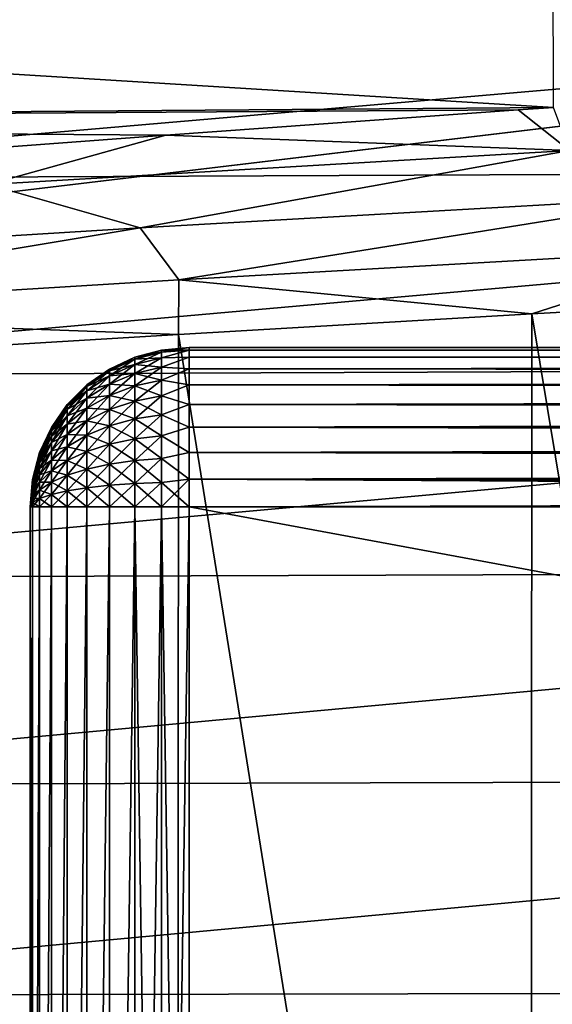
# Model space of a CAD drawing. Header units: metres. Extents: x -258 to 72, y -72 to 102.
# Tile 53 of 256: x -87.57 to -84.22, y 2.63 to 8.81. Entities that reach past the tile are written whole.
import ezdxf

# ---------------------------------------------------------------- set-up
doc = ezdxf.new("R2010")
doc.units = ezdxf.units.M
doc.layers.add('solid_FREESTAND_ASM_SW0005', color=7, linetype='CONTINUOUS')

msp = doc.modelspace()

# ---------------------------------------------------------------- linework, layer by layer
at = {"layer": 'solid_FREESTAND_ASM_SW0005'}
for points in [[(-76.866859, -13.5, 45.799999), (-76.866859, 13.5, 45.799999), (-135.112488, 13.5, 45.799999)], [(-131.412491, 2.6, 45.799999), (-76.866859, -13.5, 45.799999), (-135.112488, 13.5, 45.799999)], [(-246.439835, -11.2, 43.5), (-58.5, 11.2, 43.5), (-58.5, -11.2, 43.5)], [(-246.439835, 11.2, 43.5), (-58.5, 11.2, 43.5), (-246.439835, -11.2, 43.5)], [(-84.210754, 8.258104, 25.156569), (-84.213509, 9.154618, 25.725798), (-97.071434, 9.053893, 26.052393)], [(-84.210754, 8.258104, 25.156569), (-97.071434, 9.053893, 26.052393), (-97.072563, 8.159984, 25.532595)], [(-90.763351, 7.808132, 21.987873), (-76.095848, 9.072061, 22.103432), (-76.097618, 7.873532, 21.457802)], [(-90.763351, 7.808132, 21.987873), (-90.761597, 9.003683, 22.585514), (-76.095848, 9.072061, 22.103432)], [(-84.432045, 8.242639, 25.15476), (-84.210754, 8.258104, 25.156569), (-97.072563, 8.159984, 25.532595)], [(-86.646286, 8.084291, 25.136753), (-84.432045, 8.242639, 25.15476), (-97.072563, 8.159984, 25.532595)], [(-84.109756, 7.987292, 25.013412), (-84.432045, 8.242639, 25.15476), (-86.646286, 8.084291, 25.136753)], [(-84.109756, 7.987292, 25.013412), (-84.210754, 8.258104, 25.156569), (-84.432045, 8.242639, 25.15476)], [(-88.759224, 7.926826, 25.119722), (-86.646286, 8.084291, 25.136753), (-97.072563, 8.159984, 25.532595)], [(-87.763725, 7.774672, 25.013412), (-86.646286, 8.084291, 25.136753), (-88.759224, 7.926826, 25.119722)], [(-87.763725, 7.774672, 25.013412), (-84.109756, 7.987292, 25.013412), (-86.646286, 8.084291, 25.136753)], [(-86.807816, 7.50224, 24.894722), (-84.109756, 7.987292, 25.013412), (-87.763725, 7.774672, 25.013412)], [(-86.807816, 7.50224, 24.894722), (-83.27272, 7.704226, 24.894722), (-84.109756, 7.987292, 25.013412)], [(-90.764938, 6.572281, 21.459141), (-76.097618, 7.873532, 21.457802), (-76.099213, 6.63175, 20.886726)], [(-90.764938, 6.572281, 21.459141), (-90.763351, 7.808132, 21.987873), (-76.097618, 7.873532, 21.457802)], [(-90.342186, 7.284673, 24.894722), (-86.807816, 7.50224, 24.894722), (-87.763725, 7.774672, 25.013412)], [(-86.566093, 7.175229, 24.823357), (-83.27272, 7.704226, 24.894722), (-86.807816, 7.50224, 24.894722)], [(-86.566093, 7.175229, 24.823357), (-83.060654, 7.374665, 24.823357), (-83.27272, 7.704226, 24.894722)], [(-90.070648, 6.960589, 24.823357), (-86.807816, 7.50224, 24.894722), (-90.342186, 7.284673, 24.894722)], [(-90.070648, 6.960589, 24.823357), (-86.566093, 7.175229, 24.823357), (-86.807816, 7.50224, 24.894722)], [(-86.566093, 7.175229, 24.823357), (-84.347031, 6.961757, 24.799999), (-83.060654, 7.374665, 24.823357)], [(-83.060654, 7.374665, 24.823357), (-84.347031, 6.961757, 24.799999), (-82.012596, 7.090193, 24.799999)], [(-90.070648, 6.960589, 24.823357), (-86.566833, 6.833543, 24.799999), (-86.566093, 7.175229, 24.823357)], [(-86.566093, 7.175229, 24.823357), (-86.566833, 6.833543, 24.799999), (-84.347031, 6.961757, 24.799999)], [(-82.012596, 7.090193, 24.799999), (-84.347031, 6.961757, 24.799999), (-82.019714, -7.089809, 24.799999)], [(-90.070648, 6.960589, 24.823357), (-88.686867, 6.705824, 24.799999), (-86.566833, 6.833543, 24.799999)], [(-84.347031, 6.961757, 24.799999), (-86.566833, 6.833543, 24.799999), (-84.354851, -6.961316, 24.799999)], [(-84.347031, 6.961757, 24.799999), (-84.354851, -6.961316, 24.799999), (-82.019714, -7.089809, 24.799999)], [(-86.566833, 6.833543, 24.799999), (-88.686867, 6.705824, 24.799999), (-86.575333, -6.833042, 24.799999)], [(-86.566833, 6.833543, 24.799999), (-86.575333, -6.833042, 24.799999), (-84.354851, -6.961316, 24.799999)], [(-86.673645, 6.722683, 110.704056), (-86.5, 6.734808, 110.723648), (-86.5, 6.75, 110.550003)], [(-86.673645, 6.722683, 110.704056), (-86.5, 6.75, 110.550003), (-86.673645, 6.734808, 110.550003)], [(-86.673645, 6.734808, 104.550003), (-86.673645, 6.734808, 110.550003), (-86.5, 6.75, 110.550003)], [(-86.5, 6.75, 104.550003), (-86.673645, 6.734808, 104.550003), (-86.5, 6.75, 110.550003)], [(-86.5, 6.734808, 104.37635), (-86.673645, 6.734808, 104.550003), (-86.5, 6.75, 104.550003)], [(-86.5, 6.75, 104.550003), (-24.43742, 6.75, 110.550003), (-24.43742, 6.75, 104.550003)], [(-86.5, 6.734808, 110.723648), (-24.43742, 6.734808, 110.723648), (-24.43742, 6.75, 110.550003)], [(-86.5, 6.75, 110.550003), (-86.5, 6.734808, 110.723648), (-24.43742, 6.75, 110.550003)], [(-86.5, 6.75, 104.550003), (-86.5, 6.75, 110.550003), (-24.43742, 6.75, 110.550003)], [(-24.441452, 6.747802, 104.483742), (-86.5, 6.75, 104.550003), (-24.43742, 6.75, 104.550003)], [(-24.441452, 6.747802, 104.483742), (-24.455061, 6.74064, 104.413498), (-86.5, 6.75, 104.550003)], [(-86.5, 6.734808, 104.37635), (-86.5, 6.75, 104.550003), (-24.455061, 6.74064, 104.413498)], [(-86.5, 6.734808, 104.37635), (-24.455061, 6.74064, 104.413498), (-24.47934, 6.727646, 104.339745)], [(-88.686867, 6.705824, 24.799999), (-88.695999, -6.70526, 24.799999), (-86.575333, -6.833042, 24.799999)], [(-86.842186, 6.689633, 110.550003), (-87.000305, 6.615851, 110.550003), (-87.000305, 6.605191, 110.685448)], [(-87.000305, 6.615851, 104.550003), (-87.000305, 6.615851, 110.550003), (-86.842186, 6.689633, 110.550003)], [(-86.842186, 6.678064, 110.696991), (-86.842186, 6.689633, 110.550003), (-87.000305, 6.605191, 110.685448)], [(-86.842186, 6.689633, 104.550003), (-87.000305, 6.615851, 104.550003), (-86.842186, 6.689633, 110.550003)], [(-86.842186, 6.678064, 104.403008), (-87.000305, 6.615851, 104.550003), (-86.842186, 6.689633, 104.550003)], [(-86.673645, 6.734808, 110.550003), (-86.842186, 6.689633, 110.550003), (-86.842186, 6.678064, 110.696991)], [(-86.842186, 6.689633, 104.550003), (-86.842186, 6.689633, 110.550003), (-86.673645, 6.734808, 110.550003)], [(-86.673645, 6.722683, 110.704056), (-86.673645, 6.734808, 110.550003), (-86.842186, 6.678064, 110.696991)], [(-86.673645, 6.734808, 104.550003), (-86.842186, 6.689633, 104.550003), (-86.673645, 6.734808, 110.550003)], [(-86.673645, 6.722683, 104.395943), (-86.842186, 6.689633, 104.550003), (-86.673645, 6.734808, 104.550003)], [(-86.673645, 6.722683, 110.704056), (-86.842186, 6.678064, 110.696991), (-86.842186, 6.643644, 110.840363)], [(-86.673645, 6.686608, 110.854324), (-86.673645, 6.722683, 110.704056), (-86.842186, 6.643644, 110.840363)], [(-86.842186, 6.678064, 104.403008), (-86.842186, 6.689633, 104.550003), (-86.673645, 6.722683, 104.395943)], [(-86.842186, 6.678064, 104.403008), (-86.673645, 6.722683, 104.395943), (-86.673645, 6.686608, 104.245674)], [(-86.673645, 6.686608, 110.854324), (-86.842186, 6.643644, 110.840363), (-86.842186, 6.587219, 110.976585)], [(-86.673645, 6.62747, 110.997093), (-86.673645, 6.686608, 110.854324), (-86.842186, 6.587219, 110.976585)], [(-86.842186, 6.643644, 104.259636), (-86.673645, 6.686608, 104.245674), (-86.673645, 6.62747, 104.102905)], [(-86.842186, 6.643644, 104.259636), (-86.842186, 6.678064, 104.403008), (-86.673645, 6.686608, 104.245674)], [(-86.673645, 6.686608, 110.854324), (-86.5, 6.689692, 110.892021), (-86.5, 6.734808, 110.723648)], [(-86.673645, 6.686608, 110.854324), (-86.5, 6.734808, 110.723648), (-86.673645, 6.722683, 110.704056)], [(-86.673645, 6.722683, 104.395943), (-86.673645, 6.734808, 104.550003), (-86.5, 6.734808, 104.37635)], [(-86.673645, 6.686608, 104.245674), (-86.5, 6.734808, 104.37635), (-86.5, 6.689692, 104.207977)], [(-86.673645, 6.686608, 104.245674), (-86.673645, 6.722683, 104.395943), (-86.5, 6.734808, 104.37635)], [(-86.673645, 6.62747, 110.997093), (-86.5, 6.616025, 111.050003), (-86.5, 6.689692, 110.892021)], [(-86.673645, 6.62747, 110.997093), (-86.5, 6.689692, 110.892021), (-86.673645, 6.686608, 110.854324)], [(-86.673645, 6.62747, 104.102905), (-86.5, 6.689692, 104.207977), (-86.5, 6.616025, 104.050003)], [(-86.673645, 6.62747, 104.102905), (-86.673645, 6.686608, 104.245674), (-86.5, 6.689692, 104.207977)], [(-86.5, 6.689692, 110.892021), (-24.43742, 6.689633, 110.892181), (-24.43742, 6.734808, 110.723648)], [(-86.5, 6.734808, 110.723648), (-86.5, 6.689692, 110.892021), (-24.43742, 6.734808, 110.723648)], [(-86.5, 6.734808, 104.37635), (-24.47934, 6.727646, 104.339745), (-24.516048, 6.707818, 104.262619)], [(-86.5, 6.689692, 104.207977), (-86.5, 6.734808, 104.37635), (-24.516048, 6.707818, 104.262619)], [(-86.5, 6.689692, 104.207977), (-24.516048, 6.707818, 104.262619), (-24.56843, 6.679336, 104.180763)], [(-86.5, 6.689692, 110.892021), (-86.5, 6.616025, 111.050003), (-24.43742, 6.689633, 110.892181)], [(-86.5, 6.689692, 104.207977), (-24.56843, 6.679336, 104.180763), (-24.640717, 6.639074, 104.092239)], [(-86.5, 6.616025, 104.050003), (-86.5, 6.689692, 104.207977), (-24.640717, 6.639074, 104.092239)], [(-86.5, 6.616025, 111.050003), (-24.43742, 6.615851, 111.050301), (-24.43742, 6.689633, 110.892181)], [(-90.766319, 5.301776, 21.007597), (-76.099213, 6.63175, 20.886726), (-76.100616, 5.352725, 20.39909)], [(-90.766319, 5.301776, 21.007597), (-90.764938, 6.572281, 21.459141), (-76.099213, 6.63175, 20.886726)], [(-86.842186, 6.678064, 110.696991), (-87.000305, 6.605191, 110.685448), (-87.000305, 6.573473, 110.817566)], [(-86.842186, 6.643644, 110.840363), (-86.842186, 6.678064, 110.696991), (-87.000305, 6.573473, 110.817566)], [(-87.000305, 6.605191, 104.414551), (-87.000305, 6.615851, 104.550003), (-86.842186, 6.678064, 104.403008)], [(-87.000305, 6.605191, 104.414551), (-86.842186, 6.678064, 104.403008), (-86.842186, 6.643644, 104.259636)], [(-86.842186, 6.643644, 110.840363), (-87.000305, 6.573473, 110.817566), (-87.000305, 6.521479, 110.943085)], [(-86.842186, 6.587219, 110.976585), (-86.842186, 6.643644, 110.840363), (-87.000305, 6.521479, 110.943085)], [(-87.000305, 6.573473, 104.28244), (-86.842186, 6.643644, 104.259636), (-86.842186, 6.587219, 104.123413)], [(-87.000305, 6.573473, 104.28244), (-87.000305, 6.605191, 104.414551), (-86.842186, 6.643644, 104.259636)], [(-86.842186, 6.587219, 104.123413), (-86.842186, 6.643644, 104.259636), (-86.673645, 6.62747, 104.102905)], [(-86.673645, 6.62747, 110.997093), (-86.842186, 6.587219, 110.976585), (-86.842186, 6.510179, 111.102303)], [(-86.673645, 6.546726, 111.128853), (-86.673645, 6.62747, 110.997093), (-86.842186, 6.510179, 111.102303)], [(-86.842186, 6.587219, 104.123413), (-86.673645, 6.62747, 104.102905), (-86.673645, 6.546726, 103.971146)], [(-86.673645, 6.546726, 111.128853), (-86.5, 6.616025, 111.050003), (-86.673645, 6.62747, 110.997093)], [(-86.673645, 6.546726, 103.971146), (-86.673645, 6.62747, 104.102905), (-86.5, 6.616025, 104.050003)], [(-86.5, 6.616025, 104.050003), (-24.640717, 6.639074, 104.092239), (-24.685871, 6.613581, 104.045792)], [(-87.000305, 6.615851, 110.550003), (-87.143188, 6.515708, 110.550003), (-87.143188, 6.50628, 110.669785)], [(-87.143188, 6.515708, 104.550003), (-87.143188, 6.515708, 110.550003), (-87.000305, 6.615851, 110.550003)], [(-87.000305, 6.605191, 110.685448), (-87.000305, 6.615851, 110.550003), (-87.143188, 6.50628, 110.669785)], [(-87.000305, 6.615851, 104.550003), (-87.143188, 6.515708, 104.550003), (-87.000305, 6.615851, 110.550003)], [(-87.000305, 6.605191, 104.414551), (-87.143188, 6.515708, 104.550003), (-87.000305, 6.615851, 104.550003)], [(-87.000305, 6.605191, 110.685448), (-87.143188, 6.50628, 110.669785), (-87.143188, 6.478231, 110.786613)], [(-87.000305, 6.573473, 110.817566), (-87.000305, 6.605191, 110.685448), (-87.143188, 6.478231, 110.786613)], [(-87.143188, 6.50628, 104.430214), (-87.143188, 6.515708, 104.550003), (-87.000305, 6.605191, 104.414551)], [(-87.143188, 6.50628, 104.430214), (-87.000305, 6.605191, 104.414551), (-87.000305, 6.573473, 104.28244)], [(-87.000305, 6.573473, 110.817566), (-87.143188, 6.478231, 110.786613), (-87.143188, 6.43225, 110.897621)], [(-87.000305, 6.521479, 110.943085), (-87.000305, 6.573473, 110.817566), (-87.143188, 6.43225, 110.897621)], [(-87.143188, 6.478231, 104.313385), (-87.000305, 6.573473, 104.28244), (-87.000305, 6.521479, 104.156914)], [(-87.143188, 6.478231, 104.313385), (-87.143188, 6.50628, 104.430214), (-87.000305, 6.573473, 104.28244)], [(-86.842186, 6.587219, 110.976585), (-87.000305, 6.521479, 110.943085), (-87.000305, 6.450488, 111.058937)], [(-86.842186, 6.510179, 111.102303), (-86.842186, 6.587219, 110.976585), (-87.000305, 6.450488, 111.058937)], [(-87.000305, 6.521479, 104.156914), (-86.842186, 6.587219, 104.123413), (-86.842186, 6.510179, 103.997696)], [(-87.000305, 6.521479, 104.156914), (-87.000305, 6.573473, 104.28244), (-86.842186, 6.587219, 104.123413)], [(-86.842186, 6.510179, 103.997696), (-86.842186, 6.587219, 104.123413), (-86.673645, 6.546726, 103.971146)], [(-86.673645, 6.546726, 111.128853), (-86.5, 6.516045, 111.192787), (-86.5, 6.616025, 111.050003)], [(-86.673645, 6.546726, 103.971146), (-86.5, 6.616025, 104.050003), (-86.5, 6.516045, 103.907211)], [(-86.5, 6.616025, 111.050003), (-86.5, 6.516045, 111.192787), (-24.43742, 6.615851, 111.050301)], [(-86.5, 6.616025, 104.050003), (-24.737644, 6.583947, 103.998154), (-24.796766, 6.54942, 103.949226)], [(-86.5, 6.516045, 103.907211), (-86.5, 6.616025, 104.050003), (-24.796766, 6.54942, 103.949226)], [(-86.5, 6.616025, 104.050003), (-24.685871, 6.613581, 104.045792), (-24.737644, 6.583947, 103.998154)], [(-86.5, 6.516045, 111.192787), (-24.43742, 6.515708, 111.193192), (-24.43742, 6.615851, 111.050301)], [(-87.143188, 6.515708, 110.550003), (-87.266495, 6.392252, 110.550003), (-87.266495, 6.384346, 110.650467)], [(-87.266495, 6.392252, 104.550003), (-87.266495, 6.392252, 110.550003), (-87.143188, 6.515708, 110.550003)], [(-87.143188, 6.50628, 110.669785), (-87.143188, 6.515708, 110.550003), (-87.266495, 6.384346, 110.650467)], [(-87.143188, 6.515708, 104.550003), (-87.266495, 6.392252, 104.550003), (-87.143188, 6.515708, 110.550003)], [(-87.143188, 6.50628, 104.430214), (-87.266495, 6.392252, 104.550003), (-87.143188, 6.515708, 104.550003)], [(-87.143188, 6.50628, 110.669785), (-87.266495, 6.384346, 110.650467), (-87.266495, 6.360818, 110.748466)], [(-87.143188, 6.478231, 110.786613), (-87.143188, 6.50628, 110.669785), (-87.266495, 6.360818, 110.748466)], [(-87.266495, 6.384346, 104.449532), (-87.266495, 6.392252, 104.550003), (-87.143188, 6.50628, 104.430214)], [(-87.266495, 6.384346, 104.449532), (-87.143188, 6.50628, 104.430214), (-87.143188, 6.478231, 104.313385)], [(-87.000305, 6.521479, 110.943085), (-87.143188, 6.43225, 110.897621), (-87.143188, 6.369471, 111.000069)], [(-87.000305, 6.450488, 111.058937), (-87.000305, 6.521479, 110.943085), (-87.143188, 6.369471, 111.000069)], [(-87.143188, 6.43225, 104.202377), (-87.000305, 6.521479, 104.156914), (-87.000305, 6.450488, 104.041069)], [(-87.143188, 6.43225, 104.202377), (-87.143188, 6.478231, 104.313385), (-87.000305, 6.521479, 104.156914)], [(-87.000305, 6.450488, 104.041069), (-87.000305, 6.521479, 104.156914), (-86.842186, 6.510179, 103.997696)], [(-86.842186, 6.510179, 111.102303), (-87.000305, 6.450488, 111.058937), (-87.000305, 6.362249, 111.162247)], [(-86.842186, 6.414421, 111.214424), (-86.842186, 6.510179, 111.102303), (-87.000305, 6.362249, 111.162247)], [(-87.000305, 6.450488, 104.041069), (-86.842186, 6.510179, 103.997696), (-86.842186, 6.414421, 103.885582)], [(-86.673645, 6.546726, 111.128853), (-86.842186, 6.510179, 111.102303), (-86.842186, 6.414421, 111.214424)], [(-86.673645, 6.446364, 111.246361), (-86.673645, 6.546726, 111.128853), (-86.842186, 6.414421, 111.214424)], [(-86.842186, 6.510179, 103.997696), (-86.673645, 6.546726, 103.971146), (-86.673645, 6.446364, 103.853638)], [(-86.842186, 6.414421, 103.885582), (-86.842186, 6.510179, 103.997696), (-86.673645, 6.446364, 103.853638)], [(-86.673645, 6.446364, 111.246361), (-86.5, 6.516045, 111.192787), (-86.673645, 6.546726, 111.128853)], [(-86.673645, 6.446364, 103.853638), (-86.673645, 6.546726, 103.971146), (-86.5, 6.516045, 103.907211)], [(-86.673645, 6.446364, 111.246361), (-86.5, 6.392787, 111.316048), (-86.5, 6.516045, 111.192787)], [(-86.673645, 6.446364, 103.853638), (-86.5, 6.516045, 103.907211), (-86.5, 6.392787, 103.783958)], [(-86.5, 6.516045, 103.907211), (-24.796766, 6.54942, 103.949226), (-24.863838, 6.5094, 103.899376)], [(-86.5, 6.516045, 111.192787), (-86.5, 6.392787, 111.316048), (-24.43742, 6.515708, 111.193192)], [(-86.5, 6.516045, 103.907211), (-24.93845, 6.463862, 103.849716), (-25.019695, 6.412896, 103.801285)], [(-86.5, 6.392787, 103.783958), (-86.5, 6.516045, 103.907211), (-25.019695, 6.412896, 103.801285)], [(-86.5, 6.516045, 103.907211), (-24.863838, 6.5094, 103.899376), (-24.93845, 6.463862, 103.849716)], [(-86.5, 6.392787, 111.316048), (-24.43742, 6.392252, 111.31649), (-24.43742, 6.515708, 111.193192)], [(-87.143188, 6.478231, 110.786613), (-87.266495, 6.360818, 110.748466), (-87.266495, 6.322251, 110.841576)], [(-87.143188, 6.43225, 110.897621), (-87.143188, 6.478231, 110.786613), (-87.266495, 6.322251, 110.841576)], [(-87.266495, 6.360818, 104.351532), (-87.143188, 6.478231, 104.313385), (-87.143188, 6.43225, 104.202377)], [(-87.266495, 6.360818, 104.351532), (-87.266495, 6.384346, 104.449532), (-87.143188, 6.478231, 104.313385)], [(-87.143188, 6.43225, 110.897621), (-87.266495, 6.322251, 110.841576), (-87.266495, 6.269593, 110.927505)], [(-87.143188, 6.369471, 111.000069), (-87.143188, 6.43225, 110.897621), (-87.266495, 6.269593, 110.927505)], [(-87.266495, 6.322251, 104.258423), (-87.143188, 6.43225, 104.202377), (-87.143188, 6.369471, 104.09993)], [(-87.266495, 6.322251, 104.258423), (-87.266495, 6.360818, 104.351532), (-87.143188, 6.43225, 104.202377)], [(-87.000305, 6.450488, 111.058937), (-87.143188, 6.369471, 111.000069), (-87.143188, 6.291437, 111.091438)], [(-87.000305, 6.362249, 111.162247), (-87.000305, 6.450488, 111.058937), (-87.143188, 6.291437, 111.091438)], [(-87.143188, 6.369471, 104.09993), (-87.000305, 6.450488, 104.041069), (-87.000305, 6.362249, 103.937752)], [(-87.143188, 6.369471, 104.09993), (-87.143188, 6.43225, 104.202377), (-87.000305, 6.450488, 104.041069)], [(-87.000305, 6.362249, 103.937752), (-87.000305, 6.450488, 104.041069), (-86.842186, 6.414421, 103.885582)], [(-86.673645, 6.446364, 111.246361), (-86.842186, 6.414421, 111.214424), (-86.842186, 6.302302, 111.310181)], [(-86.673645, 6.328856, 111.346725), (-86.673645, 6.446364, 111.246361), (-86.842186, 6.302302, 111.310181)], [(-86.842186, 6.414421, 103.885582), (-86.673645, 6.446364, 103.853638), (-86.673645, 6.328856, 103.753273)], [(-86.673645, 6.328856, 111.346725), (-86.5, 6.392787, 111.316048), (-86.673645, 6.446364, 111.246361)], [(-86.673645, 6.328856, 103.753273), (-86.673645, 6.446364, 103.853638), (-86.5, 6.392787, 103.783958)], [(-87.266495, 6.392252, 110.550003), (-87.366463, 6.249244, 110.550003), (-87.366463, 6.243097, 110.628098)], [(-87.366463, 6.249244, 104.550003), (-87.366463, 6.249244, 110.550003), (-87.266495, 6.392252, 110.550003)], [(-87.266495, 6.384346, 110.650467), (-87.266495, 6.392252, 110.550003), (-87.366463, 6.243097, 110.628098)], [(-87.266495, 6.392252, 104.550003), (-87.366463, 6.249244, 104.550003), (-87.266495, 6.392252, 110.550003)], [(-87.266495, 6.384346, 104.449532), (-87.366463, 6.249244, 104.550003), (-87.266495, 6.392252, 104.550003)], [(-87.266495, 6.384346, 110.650467), (-87.366463, 6.243097, 110.628098), (-87.366463, 6.224809, 110.704277)], [(-87.266495, 6.360818, 110.748466), (-87.266495, 6.384346, 110.650467), (-87.366463, 6.224809, 110.704277)], [(-87.366463, 6.243097, 104.471901), (-87.366463, 6.249244, 104.550003), (-87.266495, 6.384346, 104.449532)], [(-87.366463, 6.243097, 104.471901), (-87.266495, 6.384346, 104.449532), (-87.266495, 6.360818, 104.351532)], [(-87.143188, 6.369471, 111.000069), (-87.266495, 6.269593, 110.927505), (-87.266495, 6.204141, 111.004143)], [(-87.143188, 6.291437, 111.091438), (-87.143188, 6.369471, 111.000069), (-87.266495, 6.204141, 111.004143)], [(-87.266495, 6.269593, 104.172493), (-87.143188, 6.369471, 104.09993), (-87.143188, 6.291437, 104.00856)], [(-87.266495, 6.269593, 104.172493), (-87.266495, 6.322251, 104.258423), (-87.143188, 6.369471, 104.09993)], [(-87.143188, 6.291437, 104.00856), (-87.143188, 6.369471, 104.09993), (-87.000305, 6.362249, 103.937752)], [(-86.842186, 6.414421, 111.214424), (-87.000305, 6.362249, 111.162247), (-87.000305, 6.258934, 111.250488)], [(-86.842186, 6.302302, 111.310181), (-86.842186, 6.414421, 111.214424), (-87.000305, 6.258934, 111.250488)], [(-87.000305, 6.362249, 103.937752), (-86.842186, 6.414421, 103.885582), (-86.842186, 6.302302, 103.789818)], [(-86.842186, 6.302302, 103.789818), (-86.842186, 6.414421, 103.885582), (-86.673645, 6.328856, 103.753273)], [(-86.673645, 6.328856, 111.346725), (-86.5, 6.25, 111.416023), (-86.5, 6.392787, 111.316048)], [(-86.673645, 6.328856, 103.753273), (-86.5, 6.392787, 103.783958), (-86.5, 6.25, 103.683975)], [(-86.5, 6.392787, 103.783958), (-25.019695, 6.412896, 103.801285), (-25.10668, 6.356545, 103.754951)], [(-86.5, 6.392787, 111.316048), (-86.5, 6.25, 111.416023), (-24.43742, 6.392252, 111.31649)], [(-86.5, 6.392787, 103.783958), (-25.10668, 6.356545, 103.754951), (-25.198149, 6.295297, 103.711754)], [(-86.5, 6.25, 103.683975), (-86.5, 6.392787, 103.783958), (-25.198149, 6.295297, 103.711754)], [(-86.5, 6.25, 111.416023), (-24.43742, 6.249244, 111.416458), (-24.43742, 6.392252, 111.31649)], [(-87.266495, 6.360818, 110.748466), (-87.366463, 6.224809, 110.704277), (-87.366463, 6.19483, 110.776649)], [(-87.266495, 6.322251, 110.841576), (-87.266495, 6.360818, 110.748466), (-87.366463, 6.19483, 110.776649)], [(-87.366463, 6.224809, 104.395721), (-87.266495, 6.360818, 104.351532), (-87.266495, 6.322251, 104.258423)], [(-87.366463, 6.224809, 104.395721), (-87.366463, 6.243097, 104.471901), (-87.266495, 6.360818, 104.351532)], [(-87.266495, 6.322251, 110.841576), (-87.366463, 6.19483, 110.776649), (-87.366463, 6.153897, 110.843445)], [(-87.266495, 6.269593, 110.927505), (-87.266495, 6.322251, 110.841576), (-87.366463, 6.153897, 110.843445)], [(-87.366463, 6.19483, 104.323349), (-87.266495, 6.322251, 104.258423), (-87.266495, 6.269593, 104.172493)], [(-87.366463, 6.19483, 104.323349), (-87.366463, 6.224809, 104.395721), (-87.266495, 6.322251, 104.258423)], [(-87.000305, 6.362249, 111.162247), (-87.143188, 6.291437, 111.091438), (-87.143188, 6.200072, 111.169472)], [(-87.000305, 6.258934, 111.250488), (-87.000305, 6.362249, 111.162247), (-87.143188, 6.200072, 111.169472)], [(-87.143188, 6.291437, 104.00856), (-87.000305, 6.362249, 103.937752), (-87.000305, 6.258934, 103.84951)], [(-87.000305, 6.258934, 103.84951), (-87.000305, 6.362249, 103.937752), (-86.842186, 6.302302, 103.789818)], [(-86.673645, 6.328856, 111.346725), (-86.842186, 6.302302, 111.310181), (-86.842186, 6.176584, 111.387222)], [(-86.673645, 6.197093, 111.427467), (-86.673645, 6.328856, 111.346725), (-86.842186, 6.176584, 111.387222)], [(-86.842186, 6.302302, 103.789818), (-86.673645, 6.328856, 103.753273), (-86.673645, 6.197093, 103.672531)], [(-86.673645, 6.197093, 111.427467), (-86.5, 6.25, 111.416023), (-86.673645, 6.328856, 111.346725)], [(-86.673645, 6.197093, 103.672531), (-86.673645, 6.328856, 103.753273), (-86.5, 6.25, 103.683975)], [(-87.366463, 6.249244, 110.550003), (-87.440048, 6.091036, 110.550003), (-87.440048, 6.086837, 110.603348)], [(-87.440048, 6.091036, 104.550003), (-87.440048, 6.091036, 110.550003), (-87.366463, 6.249244, 110.550003)], [(-87.366463, 6.243097, 110.628098), (-87.366463, 6.249244, 110.550003), (-87.440048, 6.086837, 110.603348)], [(-87.366463, 6.249244, 104.550003), (-87.440048, 6.091036, 104.550003), (-87.366463, 6.249244, 110.550003)], [(-87.366463, 6.243097, 104.471901), (-87.440048, 6.091036, 104.550003), (-87.366463, 6.249244, 104.550003)], [(-87.266495, 6.269593, 110.927505), (-87.366463, 6.153897, 110.843445), (-87.366463, 6.103019, 110.903015)], [(-87.266495, 6.204141, 111.004143), (-87.266495, 6.269593, 110.927505), (-87.366463, 6.103019, 110.903015)], [(-87.366463, 6.153897, 104.256554), (-87.266495, 6.269593, 104.172493), (-87.266495, 6.204141, 104.095856)], [(-87.366463, 6.153897, 104.256554), (-87.366463, 6.19483, 104.323349), (-87.266495, 6.269593, 104.172493)], [(-87.143188, 6.291437, 111.091438), (-87.266495, 6.204141, 111.004143), (-87.266495, 6.127507, 111.069595)], [(-87.143188, 6.200072, 111.169472), (-87.143188, 6.291437, 111.091438), (-87.266495, 6.127507, 111.069595)], [(-87.266495, 6.204141, 104.095856), (-87.143188, 6.291437, 104.00856), (-87.143188, 6.200072, 103.930527)], [(-87.266495, 6.204141, 104.095856), (-87.266495, 6.269593, 104.172493), (-87.143188, 6.291437, 104.00856)], [(-87.143188, 6.200072, 103.930527), (-87.143188, 6.291437, 104.00856), (-87.000305, 6.258934, 103.84951)], [(-87.000305, 6.258934, 111.250488), (-87.143188, 6.200072, 111.169472), (-87.143188, 6.097624, 111.232254)], [(-87.000305, 6.143088, 111.32148), (-87.000305, 6.258934, 111.250488), (-87.143188, 6.097624, 111.232254)], [(-87.143188, 6.200072, 103.930527), (-87.000305, 6.258934, 103.84951), (-87.000305, 6.143088, 103.778519)], [(-86.842186, 6.302302, 111.310181), (-87.000305, 6.258934, 111.250488), (-87.000305, 6.143088, 111.32148)], [(-86.842186, 6.176584, 111.387222), (-86.842186, 6.302302, 111.310181), (-87.000305, 6.143088, 111.32148)], [(-87.000305, 6.258934, 103.84951), (-86.842186, 6.302302, 103.789818), (-86.842186, 6.176584, 103.712784)], [(-87.000305, 6.143088, 103.778519), (-87.000305, 6.258934, 103.84951), (-86.842186, 6.176584, 103.712784)], [(-86.842186, 6.176584, 103.712784), (-86.842186, 6.302302, 103.789818), (-86.673645, 6.197093, 103.672531)], [(-86.673645, 6.197093, 111.427467), (-86.5, 6.09202, 111.489693), (-86.5, 6.25, 111.416023)], [(-86.673645, 6.197093, 103.672531), (-86.5, 6.25, 103.683975), (-86.5, 6.09202, 103.610306)], [(-86.5, 6.25, 103.683975), (-25.198149, 6.295297, 103.711754), (-25.291796, 6.230139, 103.672806)], [(-86.5, 6.25, 111.416023), (-86.5, 6.09202, 111.489693), (-24.43742, 6.249244, 111.416458)], [(-86.5, 6.25, 103.683975), (-25.385355, 6.162202, 103.638908), (-25.476946, 6.092733, 103.610565)], [(-86.5, 6.09202, 103.610306), (-86.5, 6.25, 103.683975), (-25.476946, 6.092733, 103.610565)], [(-86.5, 6.25, 103.683975), (-25.291796, 6.230139, 103.672806), (-25.385355, 6.162202, 103.638908)], [(-86.5, 6.09202, 111.489693), (-24.43742, 6.091036, 111.490051), (-24.43742, 6.249244, 111.416458)], [(-87.366463, 6.243097, 110.628098), (-87.440048, 6.086837, 110.603348), (-87.440048, 6.074345, 110.655388)], [(-87.366463, 6.224809, 110.704277), (-87.366463, 6.243097, 110.628098), (-87.440048, 6.074345, 110.655388)], [(-87.440048, 6.086837, 104.496651), (-87.440048, 6.091036, 104.550003), (-87.366463, 6.243097, 104.471901)], [(-87.440048, 6.086837, 104.496651), (-87.366463, 6.243097, 104.471901), (-87.366463, 6.224809, 104.395721)], [(-87.366463, 6.224809, 110.704277), (-87.440048, 6.074345, 110.655388), (-87.440048, 6.053865, 110.704826)], [(-87.366463, 6.19483, 110.776649), (-87.366463, 6.224809, 110.704277), (-87.440048, 6.053865, 110.704826)], [(-87.440048, 6.074345, 104.444611), (-87.366463, 6.224809, 104.395721), (-87.366463, 6.19483, 104.323349)], [(-87.440048, 6.074345, 104.444611), (-87.440048, 6.086837, 104.496651), (-87.366463, 6.224809, 104.395721)], [(-87.366463, 6.19483, 110.776649), (-87.440048, 6.053865, 110.704826), (-87.440048, 6.025904, 110.750458)], [(-87.366463, 6.153897, 110.843445), (-87.366463, 6.19483, 110.776649), (-87.440048, 6.025904, 110.750458)], [(-87.440048, 6.053865, 104.395172), (-87.366463, 6.19483, 104.323349), (-87.366463, 6.153897, 104.256554)], [(-87.440048, 6.053865, 104.395172), (-87.440048, 6.074345, 104.444611), (-87.366463, 6.19483, 104.323349)], [(-87.266495, 6.204141, 111.004143), (-87.366463, 6.103019, 110.903015), (-87.366463, 6.043448, 110.953896)], [(-87.266495, 6.127507, 111.069595), (-87.266495, 6.204141, 111.004143), (-87.366463, 6.043448, 110.953896)], [(-87.366463, 6.103019, 104.196983), (-87.266495, 6.204141, 104.095856), (-87.266495, 6.127507, 104.030403)], [(-87.366463, 6.103019, 104.196983), (-87.366463, 6.153897, 104.256554), (-87.266495, 6.204141, 104.095856)], [(-87.266495, 6.127507, 104.030403), (-87.266495, 6.204141, 104.095856), (-87.143188, 6.200072, 103.930527)], [(-87.143188, 6.200072, 111.169472), (-87.266495, 6.127507, 111.069595), (-87.266495, 6.041576, 111.122253)], [(-87.143188, 6.097624, 111.232254), (-87.143188, 6.200072, 111.169472), (-87.266495, 6.041576, 111.122253)], [(-87.266495, 6.127507, 104.030403), (-87.143188, 6.200072, 103.930527), (-87.143188, 6.097624, 103.867752)], [(-87.143188, 6.097624, 103.867752), (-87.143188, 6.200072, 103.930527), (-87.000305, 6.143088, 103.778519)], [(-86.673645, 6.197093, 111.427467), (-86.842186, 6.176584, 111.387222), (-86.842186, 6.040362, 111.443642)], [(-86.673645, 6.054322, 111.48661), (-86.673645, 6.197093, 111.427467), (-86.842186, 6.040362, 111.443642)], [(-86.842186, 6.176584, 103.712784), (-86.673645, 6.197093, 103.672531), (-86.673645, 6.054322, 103.613396)], [(-86.673645, 6.054322, 111.48661), (-86.5, 6.09202, 111.489693), (-86.673645, 6.197093, 111.427467)], [(-86.673645, 6.054322, 103.613396), (-86.673645, 6.197093, 103.672531), (-86.5, 6.09202, 103.610306)], [(-87.366463, 6.153897, 110.843445), (-87.440048, 6.025904, 110.750458), (-87.440048, 5.991149, 110.791145)], [(-87.366463, 6.103019, 110.903015), (-87.366463, 6.153897, 110.843445), (-87.440048, 5.991149, 110.791145)], [(-87.440048, 6.025904, 104.349541), (-87.366463, 6.153897, 104.256554), (-87.366463, 6.103019, 104.196983)], [(-87.440048, 6.025904, 104.349541), (-87.440048, 6.053865, 104.395172), (-87.366463, 6.153897, 104.256554)], [(-87.266495, 6.127507, 111.069595), (-87.366463, 6.043448, 110.953896), (-87.366463, 5.976652, 110.994827)], [(-87.266495, 6.041576, 111.122253), (-87.266495, 6.127507, 111.069595), (-87.366463, 5.976652, 110.994827)], [(-87.366463, 6.043448, 104.146103), (-87.266495, 6.127507, 104.030403), (-87.266495, 6.041576, 103.977745)], [(-87.366463, 6.043448, 104.146103), (-87.366463, 6.103019, 104.196983), (-87.266495, 6.127507, 104.030403)], [(-87.266495, 6.041576, 103.977745), (-87.266495, 6.127507, 104.030403), (-87.143188, 6.097624, 103.867752)], [(-87.000305, 6.143088, 111.32148), (-87.143188, 6.097624, 111.232254), (-87.143188, 5.986617, 111.278229)], [(-87.000305, 6.017562, 111.373474), (-87.000305, 6.143088, 111.32148), (-87.143188, 5.986617, 111.278229)], [(-87.143188, 6.097624, 103.867752), (-87.000305, 6.143088, 103.778519), (-87.000305, 6.017562, 103.726524)], [(-86.842186, 6.176584, 111.387222), (-87.000305, 6.143088, 111.32148), (-87.000305, 6.017562, 111.373474)], [(-86.842186, 6.040362, 111.443642), (-86.842186, 6.176584, 111.387222), (-87.000305, 6.017562, 111.373474)], [(-87.000305, 6.143088, 103.778519), (-86.842186, 6.176584, 103.712784), (-86.842186, 6.040362, 103.656357)], [(-87.000305, 6.017562, 103.726524), (-87.000305, 6.143088, 103.778519), (-86.842186, 6.040362, 103.656357)], [(-86.842186, 6.040362, 103.656357), (-86.842186, 6.176584, 103.712784), (-86.673645, 6.054322, 103.613396)], [(-87.440048, 6.091036, 110.550003), (-87.485016, 5.922445, 110.550003), (-87.485016, 5.920322, 110.576973)], [(-87.485016, 5.922445, 104.550003), (-87.485016, 5.922445, 110.550003), (-87.440048, 6.091036, 110.550003)], [(-87.440048, 6.086837, 110.603348), (-87.440048, 6.091036, 110.550003), (-87.485016, 5.920322, 110.576973)], [(-87.440048, 6.091036, 104.550003), (-87.485016, 5.922445, 104.550003), (-87.440048, 6.091036, 110.550003)], [(-87.440048, 6.086837, 104.496651), (-87.485016, 5.922445, 104.550003), (-87.440048, 6.091036, 104.550003)], [(-87.440048, 6.086837, 110.603348), (-87.485016, 5.920322, 110.576973), (-87.485016, 5.914005, 110.603287)], [(-87.440048, 6.074345, 110.655388), (-87.440048, 6.086837, 110.603348), (-87.485016, 5.914005, 110.603287)], [(-87.485016, 5.920322, 104.523026), (-87.485016, 5.922445, 104.550003), (-87.440048, 6.086837, 104.496651)], [(-87.485016, 5.920322, 104.523026), (-87.440048, 6.086837, 104.496651), (-87.440048, 6.074345, 104.444611)], [(-87.440048, 6.074345, 110.655388), (-87.485016, 5.914005, 110.603287), (-87.485016, 5.903649, 110.628288)], [(-87.440048, 6.053865, 110.704826), (-87.440048, 6.074345, 110.655388), (-87.485016, 5.903649, 110.628288)], [(-87.485016, 5.914005, 104.496712), (-87.440048, 6.074345, 104.444611), (-87.440048, 6.053865, 104.395172)], [(-87.485016, 5.914005, 104.496712), (-87.485016, 5.920322, 104.523026), (-87.440048, 6.074345, 104.444611)], [(-87.366463, 6.103019, 110.903015), (-87.440048, 5.991149, 110.791145), (-87.440048, 5.950456, 110.825905)], [(-87.366463, 6.043448, 110.953896), (-87.366463, 6.103019, 110.903015), (-87.440048, 5.950456, 110.825905)], [(-87.440048, 5.991149, 104.308853), (-87.366463, 6.103019, 104.196983), (-87.366463, 6.043448, 104.146103)], [(-87.440048, 5.991149, 104.308853), (-87.440048, 6.025904, 104.349541), (-87.366463, 6.103019, 104.196983)], [(-87.143188, 6.097624, 111.232254), (-87.266495, 6.041576, 111.122253), (-87.266495, 5.948467, 111.16082)], [(-87.143188, 5.986617, 111.278229), (-87.143188, 6.097624, 111.232254), (-87.266495, 5.948467, 111.16082)], [(-87.266495, 6.041576, 103.977745), (-87.143188, 6.097624, 103.867752), (-87.143188, 5.986617, 103.82177)], [(-87.143188, 5.986617, 103.82177), (-87.143188, 6.097624, 103.867752), (-87.000305, 6.017562, 103.726524)], [(-86.673645, 6.054322, 111.48661), (-86.5, 5.923648, 111.534805), (-86.5, 6.09202, 111.489693)], [(-86.673645, 6.054322, 103.613396), (-86.5, 6.09202, 103.610306), (-86.5, 5.923648, 103.565193)], [(-86.5, 6.09202, 103.610306), (-25.476946, 6.092733, 103.610565), (-25.564991, 6.022702, 103.587898)], [(-86.5, 6.09202, 111.489693), (-86.5, 5.923648, 111.534805), (-24.43742, 6.091036, 111.490051)], [(-86.5, 6.09202, 103.610306), (-25.564991, 6.022702, 103.587898), (-25.648653, 5.95269, 103.570755)], [(-86.5, 5.923648, 103.565193), (-86.5, 6.09202, 103.610306), (-25.648653, 5.95269, 103.570755)], [(-86.5, 5.923648, 111.534805), (-24.43742, 5.922445, 111.535019), (-24.43742, 6.091036, 111.490051)], [(-87.440048, 6.053865, 110.704826), (-87.485016, 5.903649, 110.628288), (-87.485016, 5.889511, 110.65136)], [(-87.440048, 6.025904, 110.750458), (-87.440048, 6.053865, 110.704826), (-87.485016, 5.889511, 110.65136)], [(-87.485016, 5.903649, 104.47171), (-87.440048, 6.053865, 104.395172), (-87.440048, 6.025904, 104.349541)], [(-87.485016, 5.903649, 104.47171), (-87.485016, 5.914005, 104.496712), (-87.440048, 6.053865, 104.395172)], [(-87.440048, 6.025904, 110.750458), (-87.485016, 5.889511, 110.65136), (-87.485016, 5.871937, 110.671936)], [(-87.440048, 5.991149, 110.791145), (-87.440048, 6.025904, 110.750458), (-87.485016, 5.871937, 110.671936)], [(-87.485016, 5.889511, 104.448639), (-87.440048, 6.025904, 104.349541), (-87.440048, 5.991149, 104.308853)], [(-87.485016, 5.889511, 104.448639), (-87.485016, 5.903649, 104.47171), (-87.440048, 6.025904, 104.349541)], [(-87.366463, 6.043448, 110.953896), (-87.440048, 5.950456, 110.825905), (-87.440048, 5.904827, 110.853867)], [(-87.366463, 5.976652, 110.994827), (-87.366463, 6.043448, 110.953896), (-87.440048, 5.904827, 110.853867)], [(-87.440048, 5.950456, 104.274094), (-87.366463, 6.043448, 104.146103), (-87.366463, 5.976652, 104.105171)], [(-87.440048, 5.950456, 104.274094), (-87.440048, 5.991149, 104.308853), (-87.366463, 6.043448, 104.146103)], [(-87.366463, 5.976652, 104.105171), (-87.366463, 6.043448, 104.146103), (-87.266495, 6.041576, 103.977745)], [(-87.266495, 6.041576, 111.122253), (-87.366463, 5.976652, 110.994827), (-87.366463, 5.904275, 111.024811)], [(-87.266495, 5.948467, 111.16082), (-87.266495, 6.041576, 111.122253), (-87.366463, 5.904275, 111.024811)], [(-87.366463, 5.976652, 104.105171), (-87.266495, 6.041576, 103.977745), (-87.266495, 5.948467, 103.939178)], [(-87.266495, 5.948467, 103.939178), (-87.266495, 6.041576, 103.977745), (-87.143188, 5.986617, 103.82177)], [(-87.000305, 6.017562, 111.373474), (-87.143188, 5.986617, 111.278229), (-87.143188, 5.869783, 111.306282)], [(-87.000305, 5.885449, 111.40519), (-87.000305, 6.017562, 111.373474), (-87.143188, 5.869783, 111.306282)], [(-87.143188, 5.986617, 103.82177), (-87.000305, 6.017562, 103.726524), (-87.000305, 5.885449, 103.694809)], [(-86.842186, 6.040362, 111.443642), (-87.000305, 6.017562, 111.373474), (-87.000305, 5.885449, 111.40519)], [(-86.842186, 5.896991, 111.478065), (-86.842186, 6.040362, 111.443642), (-87.000305, 5.885449, 111.40519)], [(-87.000305, 6.017562, 103.726524), (-86.842186, 6.040362, 103.656357), (-86.842186, 5.896991, 103.621933)], [(-87.000305, 5.885449, 103.694809), (-87.000305, 6.017562, 103.726524), (-86.842186, 5.896991, 103.621933)], [(-86.673645, 6.054322, 111.48661), (-86.842186, 6.040362, 111.443642), (-86.842186, 5.896991, 111.478065)], [(-86.673645, 5.904058, 111.522682), (-86.673645, 6.054322, 111.48661), (-86.842186, 5.896991, 111.478065)], [(-86.842186, 6.040362, 103.656357), (-86.673645, 6.054322, 103.613396), (-86.673645, 5.904058, 103.577316)], [(-86.842186, 5.896991, 103.621933), (-86.842186, 6.040362, 103.656357), (-86.673645, 5.904058, 103.577316)], [(-86.673645, 5.904058, 111.522682), (-86.5, 5.923648, 111.534805), (-86.673645, 6.054322, 111.48661)], [(-86.673645, 5.904058, 103.577316), (-86.673645, 6.054322, 103.613396), (-86.5, 5.923648, 103.565193)], [(-87.440048, 5.991149, 110.791145), (-87.485016, 5.871937, 110.671936), (-87.485016, 5.85136, 110.689514)], [(-87.440048, 5.950456, 110.825905), (-87.440048, 5.991149, 110.791145), (-87.485016, 5.85136, 110.689514)], [(-87.485016, 5.871937, 104.428062), (-87.440048, 5.991149, 104.308853), (-87.440048, 5.950456, 104.274094)], [(-87.485016, 5.871937, 104.428062), (-87.485016, 5.889511, 104.448639), (-87.440048, 5.991149, 104.308853)], [(-87.440048, 5.950456, 110.825905), (-87.485016, 5.85136, 110.689514), (-87.485016, 5.828289, 110.703651)], [(-87.440048, 5.904827, 110.853867), (-87.440048, 5.950456, 110.825905), (-87.485016, 5.828289, 110.703651)], [(-87.485016, 5.85136, 104.410492), (-87.440048, 5.950456, 104.274094), (-87.440048, 5.904827, 104.246132)], [(-87.485016, 5.85136, 104.410492), (-87.485016, 5.871937, 104.428062), (-87.440048, 5.950456, 104.274094)], [(-87.366463, 5.976652, 110.994827), (-87.440048, 5.904827, 110.853867), (-87.440048, 5.855386, 110.874344)], [(-87.366463, 5.904275, 111.024811), (-87.366463, 5.976652, 110.994827), (-87.440048, 5.855386, 110.874344)], [(-87.440048, 5.904827, 104.246132), (-87.366463, 5.976652, 104.105171), (-87.366463, 5.904275, 104.075188)], [(-87.440048, 5.904827, 104.246132), (-87.440048, 5.950456, 104.274094), (-87.366463, 5.976652, 104.105171)], [(-87.366463, 5.904275, 104.075188), (-87.366463, 5.976652, 104.105171), (-87.266495, 5.948467, 103.939178)], [(-87.266495, 5.948467, 111.16082), (-87.366463, 5.904275, 111.024811), (-87.366463, 5.828099, 111.043098)], [(-87.266495, 5.850471, 111.184349), (-87.266495, 5.948467, 111.16082), (-87.366463, 5.828099, 111.043098)], [(-87.366463, 5.904275, 104.075188), (-87.266495, 5.948467, 103.939178), (-87.266495, 5.850471, 103.915657)], [(-87.143188, 5.986617, 111.278229), (-87.266495, 5.948467, 111.16082), (-87.266495, 5.850471, 111.184349)], [(-87.143188, 5.869783, 111.306282), (-87.143188, 5.986617, 111.278229), (-87.266495, 5.850471, 111.184349)], [(-87.266495, 5.948467, 103.939178), (-87.143188, 5.986617, 103.82177), (-87.143188, 5.869783, 103.793716)], [(-87.266495, 5.850471, 103.915657), (-87.266495, 5.948467, 103.939178), (-87.143188, 5.869783, 103.793716)], [(-87.143188, 5.869783, 103.793716), (-87.143188, 5.986617, 103.82177), (-87.000305, 5.885449, 103.694809)], [(-86.5, 5.923648, 103.565193), (-25.648653, 5.95269, 103.570755), (-25.727638, 5.883588, 103.55896)], [(-87.485016, 5.920322, 110.576973), (-87.485016, 5.922445, 110.550003), (-87.5, 5.75, 110.550003)], [(-87.5, 5.75, 104.550003), (-87.5, 5.75, 110.550003), (-87.485016, 5.922445, 110.550003)], [(-87.485016, 5.922445, 104.550003), (-87.5, 5.75, 104.550003), (-87.485016, 5.922445, 110.550003)], [(-87.485016, 5.920322, 104.523026), (-87.5, 5.75, 104.550003), (-87.485016, 5.922445, 104.550003)], [(-87.485016, 5.914005, 110.603287), (-87.485016, 5.920322, 110.576973), (-87.5, 5.75, 110.550003)], [(-87.485016, 5.914005, 104.496712), (-87.5, 5.75, 104.550003), (-87.485016, 5.920322, 104.523026)], [(-87.485016, 5.903649, 110.628288), (-87.485016, 5.914005, 110.603287), (-87.5, 5.75, 110.550003)], [(-87.485016, 5.903649, 104.47171), (-87.5, 5.75, 104.550003), (-87.485016, 5.914005, 104.496712)], [(-87.485016, 5.889511, 110.65136), (-87.485016, 5.903649, 110.628288), (-87.5, 5.75, 110.550003)], [(-87.485016, 5.889511, 104.448639), (-87.5, 5.75, 104.550003), (-87.485016, 5.903649, 104.47171)], [(-87.485016, 5.871937, 110.671936), (-87.485016, 5.889511, 110.65136), (-87.5, 5.75, 110.550003)], [(-87.485016, 5.871937, 104.428062), (-87.5, 5.75, 104.550003), (-87.485016, 5.889511, 104.448639)], [(-87.440048, 5.904827, 110.853867), (-87.485016, 5.828289, 110.703651), (-87.485016, 5.803288, 110.714005)], [(-87.440048, 5.855386, 110.874344), (-87.440048, 5.904827, 110.853867), (-87.485016, 5.803288, 110.714005)], [(-87.485016, 5.828289, 104.396347), (-87.440048, 5.904827, 104.246132), (-87.440048, 5.855386, 104.225655)], [(-87.485016, 5.828289, 104.396347), (-87.485016, 5.85136, 104.410492), (-87.440048, 5.904827, 104.246132)], [(-87.440048, 5.855386, 104.225655), (-87.440048, 5.904827, 104.246132), (-87.366463, 5.904275, 104.075188)], [(-87.366463, 5.904275, 111.024811), (-87.440048, 5.855386, 110.874344), (-87.440048, 5.80335, 110.886841)], [(-87.366463, 5.828099, 111.043098), (-87.366463, 5.904275, 111.024811), (-87.440048, 5.80335, 110.886841)], [(-87.440048, 5.855386, 104.225655), (-87.366463, 5.904275, 104.075188), (-87.366463, 5.828099, 104.0569)], [(-87.366463, 5.828099, 104.0569), (-87.366463, 5.904275, 104.075188), (-87.266495, 5.850471, 103.915657)], [(-87.000305, 5.885449, 111.40519), (-87.143188, 5.869783, 111.306282), (-87.143188, 5.75, 111.315704)], [(-87.000305, 5.75, 111.415848), (-87.000305, 5.885449, 111.40519), (-87.143188, 5.75, 111.315704)], [(-87.143188, 5.869783, 103.793716), (-87.000305, 5.885449, 103.694809), (-87.000305, 5.75, 103.684151)], [(-86.842186, 5.896991, 111.478065), (-87.000305, 5.885449, 111.40519), (-87.000305, 5.75, 111.415848)], [(-86.842186, 5.75, 111.489632), (-86.842186, 5.896991, 111.478065), (-87.000305, 5.75, 111.415848)], [(-87.000305, 5.885449, 103.694809), (-86.842186, 5.896991, 103.621933), (-86.842186, 5.75, 103.610367)], [(-87.000305, 5.75, 103.684151), (-87.000305, 5.885449, 103.694809), (-86.842186, 5.75, 103.610367)], [(-86.673645, 5.904058, 111.522682), (-86.842186, 5.896991, 111.478065), (-86.842186, 5.75, 111.489632)], [(-86.673645, 5.75, 111.534805), (-86.673645, 5.904058, 111.522682), (-86.842186, 5.75, 111.489632)], [(-86.842186, 5.896991, 103.621933), (-86.673645, 5.904058, 103.577316), (-86.673645, 5.75, 103.565193)], [(-86.842186, 5.75, 103.610367), (-86.842186, 5.896991, 103.621933), (-86.673645, 5.75, 103.565193)], [(-86.673645, 5.75, 111.534805), (-86.5, 5.75, 111.550003), (-86.5, 5.923648, 111.534805)], [(-86.673645, 5.75, 111.534805), (-86.5, 5.923648, 111.534805), (-86.673645, 5.904058, 111.522682)], [(-86.673645, 5.904058, 103.577316), (-86.5, 5.923648, 103.565193), (-86.5, 5.75, 103.550003)], [(-86.673645, 5.75, 103.565193), (-86.673645, 5.904058, 103.577316), (-86.5, 5.75, 103.550003)], [(-86.5, 5.923648, 111.534805), (-86.5, 5.75, 111.550003), (-24.43742, 5.922445, 111.535019)], [(-86.5, 5.923648, 103.565193), (-25.868656, 5.75001, 103.550003), (-56.184334, 5.75, 103.550003)], [(-86.5, 5.923648, 103.565193), (-25.801271, 5.815899, 103.552177), (-25.868656, 5.75001, 103.550003)], [(-86.5, 5.923648, 103.565193), (-56.184334, 5.75, 103.550003), (-86.5, 5.75, 103.550003)], [(-86.5, 5.923648, 103.565193), (-25.727638, 5.883588, 103.55896), (-25.801271, 5.815899, 103.552177)], [(-24.43742, 5.922445, 111.535019), (-86.5, 5.75, 111.550003), (-24.43742, 5.75, 111.550003)], [(-87.485016, 5.85136, 110.689514), (-87.485016, 5.871937, 110.671936), (-87.5, 5.75, 110.550003)], [(-87.485016, 5.85136, 104.410492), (-87.5, 5.75, 104.550003), (-87.485016, 5.871937, 104.428062)], [(-87.485016, 5.828289, 110.703651), (-87.485016, 5.85136, 110.689514), (-87.5, 5.75, 110.550003)], [(-87.485016, 5.828289, 104.396347), (-87.5, 5.75, 104.550003), (-87.485016, 5.85136, 104.410492)], [(-87.485016, 5.803288, 110.714005), (-87.485016, 5.828289, 110.703651), (-87.5, 5.75, 110.550003)], [(-87.485016, 5.803288, 104.385994), (-87.5, 5.75, 104.550003), (-87.485016, 5.828289, 104.396347)], [(-87.440048, 5.855386, 110.874344), (-87.485016, 5.803288, 110.714005), (-87.485016, 5.776976, 110.720322)], [(-87.440048, 5.80335, 110.886841), (-87.440048, 5.855386, 110.874344), (-87.485016, 5.776976, 110.720322)], [(-87.485016, 5.803288, 104.385994), (-87.440048, 5.855386, 104.225655), (-87.440048, 5.80335, 104.213165)], [(-87.485016, 5.803288, 104.385994), (-87.485016, 5.828289, 104.396347), (-87.440048, 5.855386, 104.225655)], [(-87.440048, 5.80335, 104.213165), (-87.440048, 5.855386, 104.225655), (-87.366463, 5.828099, 104.0569)], [(-87.366463, 5.828099, 111.043098), (-87.440048, 5.80335, 110.886841), (-87.440048, 5.75, 110.891037)], [(-87.366463, 5.75, 111.049248), (-87.366463, 5.828099, 111.043098), (-87.440048, 5.75, 110.891037)], [(-87.440048, 5.80335, 104.213165), (-87.366463, 5.828099, 104.0569), (-87.366463, 5.75, 104.050758)], [(-87.266495, 5.850471, 111.184349), (-87.366463, 5.828099, 111.043098), (-87.366463, 5.75, 111.049248)], [(-87.266495, 5.75, 111.192253), (-87.266495, 5.850471, 111.184349), (-87.366463, 5.75, 111.049248)], [(-87.366463, 5.828099, 104.0569), (-87.266495, 5.850471, 103.915657), (-87.266495, 5.75, 103.907745)], [(-87.366463, 5.75, 104.050758), (-87.366463, 5.828099, 104.0569), (-87.266495, 5.75, 103.907745)], [(-87.143188, 5.869783, 111.306282), (-87.266495, 5.850471, 111.184349), (-87.266495, 5.75, 111.192253)], [(-87.143188, 5.75, 111.315704), (-87.143188, 5.869783, 111.306282), (-87.266495, 5.75, 111.192253)], [(-87.266495, 5.850471, 103.915657), (-87.143188, 5.869783, 103.793716), (-87.143188, 5.75, 103.784294)], [(-87.266495, 5.75, 103.907745), (-87.266495, 5.850471, 103.915657), (-87.143188, 5.75, 103.784294)], [(-87.143188, 5.75, 103.784294), (-87.143188, 5.869783, 103.793716), (-87.000305, 5.75, 103.684151)], [(-87.485016, 5.776976, 110.720322), (-87.485016, 5.803288, 110.714005), (-87.5, 5.75, 110.550003)], [(-87.485016, 5.776976, 104.379677), (-87.5, 5.75, 104.550003), (-87.485016, 5.803288, 104.385994)], [(-87.485016, 5.75, 110.722443), (-87.485016, 5.776976, 110.720322), (-87.5, 5.75, 110.550003)], [(-87.485016, 5.75, 104.377556), (-87.5, 5.75, 104.550003), (-87.485016, 5.776976, 104.379677)], [(-87.440048, 5.80335, 110.886841), (-87.485016, 5.776976, 110.720322), (-87.485016, 5.75, 110.722443)], [(-87.440048, 5.75, 110.891037), (-87.440048, 5.80335, 110.886841), (-87.485016, 5.75, 110.722443)], [(-87.485016, 5.776976, 104.379677), (-87.440048, 5.80335, 104.213165), (-87.440048, 5.75, 104.208961)], [(-87.485016, 5.776976, 104.379677), (-87.485016, 5.803288, 104.385994), (-87.440048, 5.80335, 104.213165)], [(-87.485016, 5.75, 104.377556), (-87.485016, 5.776976, 104.379677), (-87.440048, 5.75, 104.208961)], [(-87.440048, 5.75, 104.208961), (-87.440048, 5.80335, 104.213165), (-87.366463, 5.75, 104.050758)], [(-87.48481, -5.75, 110.723648), (-87.485016, 5.75, 110.722443), (-87.5, 5.75, 110.550003)], [(-87.5, -5.75, 104.550003), (-87.5, 5.75, 110.550003), (-87.5, 5.75, 104.550003)], [(-87.5, -5.75, 104.550003), (-87.5, -5.75, 110.550003), (-87.5, 5.75, 110.550003)], [(-87.48481, -5.75, 110.723648), (-87.5, 5.75, 110.550003), (-87.5, -5.75, 110.550003)], [(-87.485016, 5.75, 104.377556), (-87.5, -5.75, 104.550003), (-87.5, 5.75, 104.550003)], [(-87.48481, -5.75, 104.37635), (-87.5, -5.75, 104.550003), (-87.485016, 5.75, 104.377556)], [(-87.48481, -5.75, 110.723648), (-87.440048, 5.75, 110.891037), (-87.485016, 5.75, 110.722443)], [(-87.48481, -5.75, 104.37635), (-87.485016, 5.75, 104.377556), (-87.440048, 5.75, 104.208961)], [(-87.48481, -5.75, 110.723648), (-87.43969, -5.75, 110.892021), (-87.440048, 5.75, 110.891037)], [(-87.43969, -5.75, 104.207977), (-87.48481, -5.75, 104.37635), (-87.440048, 5.75, 104.208961)], [(-87.43969, -5.75, 110.892021), (-87.366463, 5.75, 111.049248), (-87.440048, 5.75, 110.891037)], [(-87.43969, -5.75, 104.207977), (-87.440048, 5.75, 104.208961), (-87.366463, 5.75, 104.050758)], [(-87.43969, -5.75, 110.892021), (-87.366028, -5.75, 111.050003), (-87.366463, 5.75, 111.049248)], [(-87.366028, -5.75, 104.050003), (-87.43969, -5.75, 104.207977), (-87.366463, 5.75, 104.050758)], [(-87.366028, -5.75, 111.050003), (-87.266495, 5.75, 111.192253), (-87.366463, 5.75, 111.049248)], [(-87.366028, -5.75, 104.050003), (-87.366463, 5.75, 104.050758), (-87.266495, 5.75, 103.907745)], [(-87.366028, -5.75, 111.050003), (-87.266045, -5.75, 111.192787), (-87.266495, 5.75, 111.192253)], [(-87.266045, -5.75, 103.907211), (-87.366028, -5.75, 104.050003), (-87.266495, 5.75, 103.907745)], [(-87.266045, -5.75, 111.192787), (-87.143188, 5.75, 111.315704), (-87.266495, 5.75, 111.192253)], [(-87.266045, -5.75, 103.907211), (-87.266495, 5.75, 103.907745), (-87.143188, 5.75, 103.784294)], [(-87.266045, -5.75, 111.192787), (-87.142784, -5.75, 111.316048), (-87.143188, 5.75, 111.315704)], [(-87.142784, -5.75, 103.783958), (-87.266045, -5.75, 103.907211), (-87.143188, 5.75, 103.784294)], [(-87.142784, -5.75, 111.316048), (-87.000305, 5.75, 111.415848), (-87.143188, 5.75, 111.315704)], [(-87.142784, -5.75, 103.783958), (-87.143188, 5.75, 103.784294), (-87.000305, 5.75, 103.684151)], [(-87.142784, -5.75, 111.316048), (-87, -5.75, 111.416023), (-87.000305, 5.75, 111.415848)], [(-87, -5.75, 103.683975), (-87.142784, -5.75, 103.783958), (-87.000305, 5.75, 103.684151)], [(-87, -5.75, 111.416023), (-86.842186, 5.75, 111.489632), (-87.000305, 5.75, 111.415848)], [(-87, -5.75, 103.683975), (-87.000305, 5.75, 103.684151), (-86.842186, 5.75, 103.610367)], [(-87, -5.75, 111.416023), (-86.842018, -5.75, 111.489693), (-86.842186, 5.75, 111.489632)], [(-86.842018, -5.75, 103.610306), (-87, -5.75, 103.683975), (-86.842186, 5.75, 103.610367)], [(-86.673645, -5.75, 111.534805), (-86.673645, 5.75, 111.534805), (-86.842186, 5.75, 111.489632)], [(-86.842018, -5.75, 111.489693), (-86.673645, -5.75, 111.534805), (-86.842186, 5.75, 111.489632)], [(-86.842018, -5.75, 103.610306), (-86.842186, 5.75, 103.610367), (-86.673645, 5.75, 103.565193)], [(-86.673645, -5.75, 103.565193), (-86.842018, -5.75, 103.610306), (-86.673645, 5.75, 103.565193)], [(-86.673645, 5.75, 111.534805), (-86.5, -5.75, 111.550003), (-86.5, 5.75, 111.550003)], [(-86.673645, -5.75, 111.534805), (-86.5, -5.75, 111.550003), (-86.673645, 5.75, 111.534805)], [(-86.673645, -5.75, 103.565193), (-86.5, 5.75, 103.550003), (-86.5, -5.75, 103.550003)], [(-86.673645, -5.75, 103.565193), (-86.673645, 5.75, 103.565193), (-86.5, 5.75, 103.550003)], [(-86.5, 5.75, 111.550003), (-86.5, -5.75, 111.550003), (-24.43742, -5.75, 111.550003)], [(-24.43742, 5.75, 111.550003), (-86.5, 5.75, 111.550003), (-24.43742, -5.75, 111.550003)], [(-56.184334, 5.75, 103.550003), (-56.184334, -5.75, 103.550003), (-86.5, -5.75, 103.550003)], [(-86.5, 5.75, 103.550003), (-56.184334, 5.75, 103.550003), (-86.5, -5.75, 103.550003)], [(-90.767479, 4.002324, 20.641529), (-76.100616, 5.352725, 20.39909), (-76.101791, 4.042546, 20.003786)], [(-90.767479, 4.002324, 20.641529), (-90.766319, 5.301776, 21.007597), (-76.100616, 5.352725, 20.39909)], [(-90.768364, 2.680579, 20.3694), (-76.101791, 4.042546, 20.003786), (-76.102707, 2.708375, 19.709934)], [(-90.768364, 2.680579, 20.3694), (-90.767479, 4.002324, 20.641529), (-76.101791, 4.042546, 20.003786)], [(-90.768936, 1.34396, 20.199814), (-76.102707, 2.708375, 19.709934), (-76.103294, 1.358195, 19.526814)], [(-90.768936, 1.34396, 20.199814), (-90.768364, 2.680579, 20.3694), (-76.102707, 2.708375, 19.709934)]]:
    msp.add_3dface(points, dxfattribs=at)

doc.saveas('drawing.dxf')
